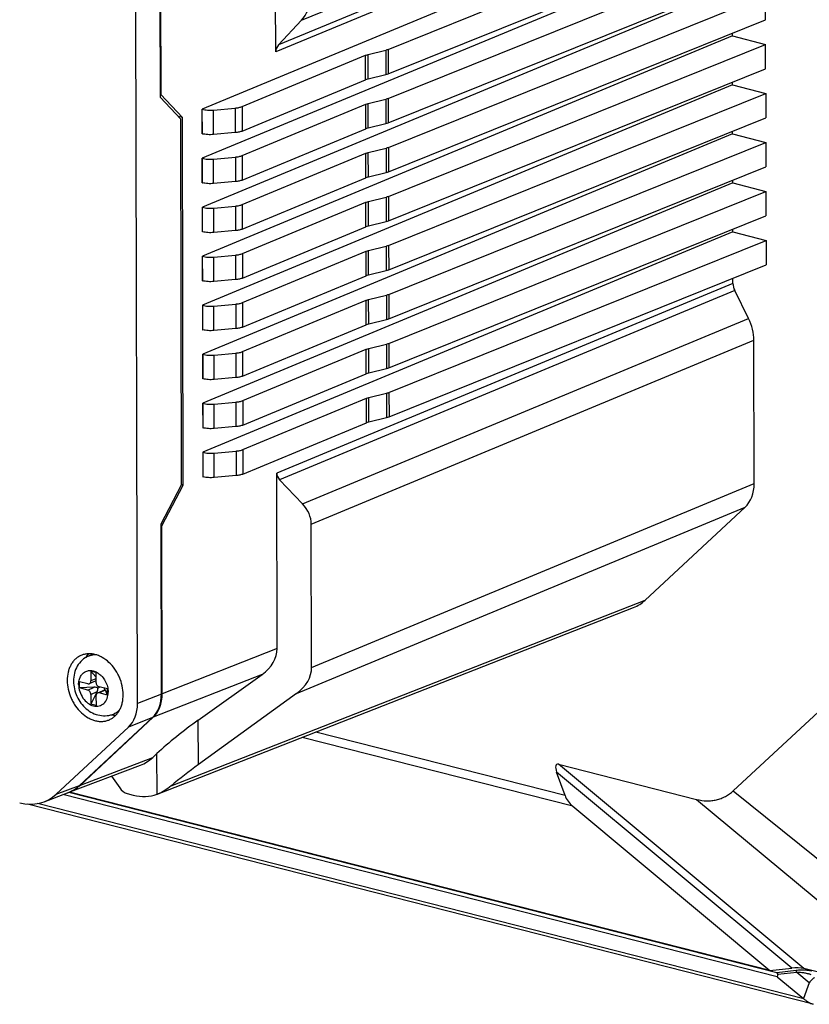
# Model space of a CAD drawing. Header units: millimetres. Extents: x 37 to 570, y 22 to 398.
# Tile 47 of 52: x 476 to 537, y 237 to 313. Entities that reach past the tile are written whole.
import ezdxf

# ---------------------------------------------------------------- set-up
doc = ezdxf.new("R2010")
doc.units = ezdxf.units.MM
doc.header["$LTSCALE"] = 32.67
doc.layers.add('00_COMPONENTS', color=7, linetype='CONTINUOUS')

msp = doc.modelspace()

# ---------------------------------------------------------------- linework, layer by layer
at = {"layer": '00_COMPONENTS', "color": 4}
for p, q in [((498.071, 312.487), (532.328, 326.732)), ((531.142, 324.638), (496.096, 310.066)), ((531.275, 325.126), (496.317, 310.59)), ((504.553, 310.194), (504.558, 308.311)), ((504.733, 310.25), (504.738, 308.368)), ((503.003, 307.916), (502.999, 309.798)), ((503.193, 307.977), (503.189, 309.859)), ((504.562, 306.429), (504.566, 304.547)), ((504.742, 306.486), (504.746, 304.604)), ((490.461, 303.761), (490.457, 305.643)), ((492.987, 305.738), (492.991, 303.856)), ((493.509, 305.852), (493.514, 303.97)), ((503.012, 304.151), (503.008, 306.033)), ((503.202, 304.212), (503.198, 306.094)), ((491.318, 303.705), (491.314, 305.587)), ((504.571, 302.664), (504.575, 300.782)), ((504.751, 302.721), (504.755, 300.839)), ((490.47, 299.996), (490.465, 301.879)), ((491.327, 299.94), (491.323, 301.822)), ((492.996, 301.973), (493, 300.091)), ((493.518, 302.088), (493.522, 300.205)), ((503.021, 300.386), (503.016, 302.269)), ((503.211, 300.447), (503.206, 302.33)), ((504.579, 298.9), (504.584, 297.018)), ((504.759, 298.957), (504.764, 297.074)), ((490.478, 296.232), (490.474, 298.114)), ((491.336, 296.175), (491.332, 298.058)), ((493.004, 298.209), (493.009, 296.326)), ((493.527, 298.323), (493.531, 296.441)), ((503.029, 296.622), (503.025, 298.504)), ((503.219, 296.683), (503.215, 298.565)), ((504.588, 295.135), (504.592, 293.253)), ((504.768, 295.192), (504.773, 293.31)), ((490.487, 292.467), (490.483, 294.349)), ((491.345, 292.411), (491.34, 294.293)), ((493.013, 294.444), (493.018, 292.562)), ((493.535, 294.558), (493.54, 292.676)), ((503.038, 292.857), (503.034, 294.74)), ((503.228, 292.918), (503.224, 294.8)), ((531.217, 292.268), (496.171, 277.695)), ((531.352, 291.712), (496.394, 277.176)), ((504.597, 291.371), (504.601, 289.488)), ((504.777, 291.427), (504.781, 289.545)), ((490.496, 288.702), (490.491, 290.585)), ((491.353, 288.646), (491.349, 290.529)), ((493.022, 290.679), (493.026, 288.797)), ((493.544, 290.794), (493.549, 288.911)), ((503.047, 289.093), (503.042, 290.975)), ((503.237, 289.153), (503.232, 291.036)), ((498.157, 275.322), (532.414, 289.567)), ((498.827, 273.765), (532.818, 287.899)), ((504.605, 287.606), (504.61, 285.724)), ((504.786, 287.663), (504.79, 285.78)), ((490.505, 284.938), (490.5, 286.82)), ((491.362, 284.882), (491.358, 286.764)), ((493.031, 286.915), (493.035, 285.032)), ((493.553, 287.029), (493.557, 285.147)), ((503.055, 285.328), (503.051, 287.21)), ((503.246, 285.389), (503.241, 287.271)), ((504.614, 283.841), (504.618, 281.959)), ((504.794, 283.898), (504.799, 282.016)), ((490.513, 281.173), (490.509, 283.056)), ((491.371, 281.117), (491.366, 282.999)), ((493.039, 283.15), (493.044, 281.268)), ((493.562, 283.264), (493.566, 281.382)), ((503.064, 281.563), (503.06, 283.446)), ((503.254, 281.624), (503.25, 283.507)), ((490.522, 277.409), (490.518, 279.291)), ((491.379, 277.352), (491.375, 279.235)), ((493.048, 279.386), (493.052, 277.503)), ((493.57, 279.5), (493.575, 277.618)), ((498.853, 262.771), (532.844, 276.887)), ((497.694, 260.761), (532.149, 275.07)), ((488.057, 253.661), (524.483, 267.941)), ((496.202, 264.224), (487.381, 260.749)), ((482.29, 261.901), (481.893, 261.723)), ((495.045, 262.224), (486.687, 258.932)), ((481.656, 261.031), (482.14, 261.247)), ((483.015, 261.024), (482.531, 260.808)), ((481.895, 260.688), (482.379, 260.904)), ((487.318, 260.724), (485.482, 260.001)), ((486.624, 258.907), (484.788, 258.184)), ((490.156, 255.3), (490.148, 258.718)), ((518.915, 252.096), (498.133, 257.394)), ((518.317, 252.926), (499.18, 257.804)), ((481.093, 253.73), (486.646, 255.84)), ((486.982, 253.024), (486.975, 256.146)), ((536.648, 239.633), (517.814, 255.33)), ((535.728, 239.672), (517.675, 254.718)), ((479.242, 253.026), (481.031, 253.706)), ((531.239, 253.285), (551.039, 237.345)), ((536.67, 237.298), (477.805, 252.305)), ((528.428, 252.624), (547.262, 236.928)), ((537.08, 238.546), (536.128, 239.339)), ((537.08, 238.546), (536.633, 237.329))]:
    msp.add_line(p, q, dxfattribs=at)
at = {"layer": '00_COMPONENTS', "color": 7}
for p, q in [((496.096, 310.066), (496.066, 323.202)), ((531.147, 322.57), (490.446, 305.646)), ((504.733, 310.25), (533.696, 321.92)), ((504.738, 308.368), (533.7, 320.038)), ((531.156, 318.806), (490.454, 301.881)), ((504.742, 306.486), (533.704, 318.156)), ((504.746, 304.604), (533.709, 316.274)), ((487.193, 315.015), (487.212, 306.579)), ((487.256, 315.073), (487.275, 306.777)), ((531.164, 315.041), (490.463, 298.117)), ((504.751, 302.721), (533.713, 314.391)), ((533.718, 312.509), (533.713, 314.391)), ((485.482, 260.001), (485.359, 313.323)), ((496.317, 310.59), (498.071, 312.487)), ((504.755, 300.839), (533.718, 312.509)), ((531.173, 311.276), (490.472, 294.352)), ((531.173, 311.276), (531.173, 311.483)), ((531.173, 311.276), (533.722, 310.627)), ((503.189, 309.859), (504.553, 310.194)), ((504.759, 298.957), (533.722, 310.627)), ((533.726, 308.744), (533.722, 310.627)), ((493.509, 305.852), (502.999, 309.798)), ((504.764, 297.074), (533.726, 308.744)), ((493.514, 303.97), (503.003, 307.916)), ((503.193, 307.977), (504.558, 308.311)), ((531.182, 307.512), (490.48, 290.588)), ((531.182, 307.512), (531.181, 307.719)), ((531.182, 307.512), (533.731, 306.862)), ((487.275, 306.777), (487.212, 306.793)), ((488.8, 304.884), (487.212, 306.579)), ((488.926, 305.014), (487.275, 306.777)), ((503.198, 306.094), (504.562, 306.429)), ((504.768, 295.192), (533.731, 306.862)), ((533.731, 306.862), (533.735, 304.98)), ((490.446, 305.646), (490.457, 305.643)), ((490.45, 303.764), (490.446, 305.646)), ((491.314, 305.587), (492.987, 305.738)), ((493.518, 302.088), (503.008, 306.033)), ((488.926, 305.014), (488.6, 305.098)), ((488.865, 276.805), (488.8, 304.884)), ((488.992, 276.78), (488.926, 305.014)), ((504.773, 293.31), (533.735, 304.98)), ((493.522, 300.205), (503.012, 304.151)), ((503.202, 304.212), (504.566, 304.547)), ((490.45, 303.764), (490.461, 303.761)), ((531.191, 303.747), (490.489, 286.823)), ((492.991, 303.856), (491.318, 303.705)), ((531.191, 303.747), (531.19, 303.954)), ((531.191, 303.747), (533.739, 303.097)), ((503.206, 302.33), (504.571, 302.664)), ((504.777, 291.427), (533.739, 303.097)), ((533.739, 303.097), (533.744, 301.215)), ((490.454, 301.881), (490.465, 301.879)), ((490.459, 299.999), (490.454, 301.881)), ((491.323, 301.822), (492.996, 301.973)), ((493.527, 298.323), (503.016, 302.269)), ((504.781, 289.545), (533.744, 301.215)), ((493.531, 296.441), (503.021, 300.386)), ((503.211, 300.447), (504.575, 300.782)), ((490.459, 299.999), (490.47, 299.996)), ((531.199, 299.983), (490.498, 283.058)), ((493, 300.091), (491.327, 299.94)), ((531.199, 299.983), (531.199, 300.19)), ((531.199, 299.983), (533.748, 299.333)), ((503.215, 298.565), (504.579, 298.9)), ((504.786, 287.663), (533.748, 299.333)), ((533.748, 299.333), (533.752, 297.45)), ((490.463, 298.117), (490.474, 298.114)), ((490.467, 296.235), (490.463, 298.117)), ((491.332, 298.058), (493.004, 298.209)), ((493.535, 294.558), (503.025, 298.504)), ((504.79, 285.78), (533.752, 297.45)), ((493.54, 292.676), (503.029, 296.622)), ((503.219, 296.683), (504.584, 297.018)), ((490.467, 296.235), (490.478, 296.232)), ((531.208, 296.218), (490.507, 279.294)), ((493.009, 296.326), (491.336, 296.175)), ((531.208, 296.218), (531.207, 296.425)), ((531.208, 296.218), (533.757, 295.568)), ((503.224, 294.8), (504.588, 295.135)), ((504.794, 283.898), (533.757, 295.568)), ((533.757, 295.568), (533.761, 293.686)), ((490.472, 294.352), (490.483, 294.349)), ((490.476, 292.47), (490.472, 294.352)), ((491.34, 294.293), (493.013, 294.444)), ((493.544, 290.794), (503.034, 294.74)), ((504.799, 282.016), (533.761, 293.686)), ((493.549, 288.911), (503.038, 292.857)), ((503.228, 292.918), (504.592, 293.253)), ((490.476, 292.47), (490.487, 292.467)), ((493.018, 292.562), (491.345, 292.411)), ((531.217, 292.268), (531.216, 292.66)), ((503.232, 291.036), (504.597, 291.371)), ((532.414, 289.567), (531.352, 291.712)), ((490.48, 290.588), (490.491, 290.585)), ((490.48, 290.588), (490.485, 288.705)), ((491.349, 290.529), (493.022, 290.679)), ((493.553, 287.029), (503.042, 290.975)), ((493.557, 285.147), (503.047, 289.093)), ((503.237, 289.153), (504.601, 289.488)), ((490.485, 288.705), (490.496, 288.702)), ((493.026, 288.797), (491.353, 288.646)), ((503.241, 287.271), (504.605, 287.606)), ((532.844, 276.887), (532.818, 287.899)), ((490.489, 286.823), (490.5, 286.82)), ((490.489, 286.823), (490.494, 284.941)), ((491.358, 286.764), (493.031, 286.915)), ((493.562, 283.264), (503.051, 287.21)), ((493.566, 281.382), (503.055, 285.328)), ((503.246, 285.389), (504.61, 285.724)), ((490.494, 284.941), (490.505, 284.938)), ((493.035, 285.032), (491.362, 284.882)), ((503.25, 283.507), (504.614, 283.841)), ((490.498, 283.058), (490.509, 283.056)), ((490.498, 283.058), (490.502, 281.176)), ((491.366, 282.999), (493.039, 283.15)), ((493.57, 279.5), (503.06, 283.446)), ((493.575, 277.618), (503.064, 281.563)), ((503.254, 281.624), (504.618, 281.959)), ((490.502, 281.176), (490.513, 281.173)), ((493.044, 281.268), (491.371, 281.117)), ((490.507, 279.294), (490.518, 279.291)), ((490.507, 279.294), (490.511, 277.411)), ((491.375, 279.235), (493.048, 279.386)), ((496.202, 264.224), (496.171, 277.695)), ((490.511, 277.411), (490.522, 277.409)), ((493.052, 277.503), (491.379, 277.352)), ((496.394, 277.176), (498.157, 275.322)), ((487.288, 273.794), (488.865, 276.805)), ((487.352, 273.648), (488.992, 276.78)), ((488.992, 276.78), (488.865, 276.812)), ((524.483, 267.941), (532.149, 275.07)), ((487.318, 260.724), (487.288, 273.794)), ((487.352, 273.648), (487.288, 273.665)), ((487.381, 260.749), (487.352, 273.648)), ((498.853, 262.771), (498.827, 273.765)), ((487.061, 253.053), (523.579, 267.37)), ((481.634, 263.711), (481.627, 263.703)), ((482.055, 263.794), (481.709, 263.639)), ((482.29, 261.74), (481.776, 261.51)), ((482.289, 262.375), (481.891, 262.476)), ((481.891, 262.476), (482.29, 262.036)), ((481.891, 262.476), (481.893, 261.723)), ((482.289, 262.375), (482.291, 261.622)), ((490.148, 258.718), (495.045, 262.224)), ((481.655, 261.502), (481.018, 261.664)), ((481.019, 261.193), (481.018, 261.664)), ((482.14, 261.247), (481.019, 261.193)), ((481.656, 261.031), (481.019, 261.193)), ((482.986, 261.057), (482.41, 260.799)), ((482.437, 261.179), (482.56, 261.267)), ((483.167, 261.116), (482.53, 261.278)), ((482.973, 261.055), (482.958, 261.166)), ((483.168, 260.646), (483.015, 261.024)), ((483.168, 260.646), (483.167, 261.116)), ((481.895, 260.688), (481.897, 259.935)), ((482.379, 260.904), (481.897, 259.935)), ((482.293, 260.586), (482.295, 259.833)), ((483.168, 260.646), (482.531, 260.808)), ((497.694, 260.761), (490.156, 255.3)), ((531.239, 253.285), (539.393, 260.868)), ((482.295, 259.833), (481.897, 259.935)), ((481.031, 253.706), (486.624, 258.907)), ((481.093, 253.73), (486.687, 258.932)), ((484.032, 259.365), (483.687, 259.211)), ((479.242, 253.026), (484.788, 258.184)), ((486.646, 255.84), (486.975, 256.146)), ((480.163, 253.149), (485.716, 255.259)), ((517.814, 255.33), (528.428, 252.624)), ((483.483, 254.411), (484.117, 253.503)), ((518.317, 252.926), (517.675, 254.718)), ((478.312, 252.445), (480.101, 253.125)), ((534.623, 239.004), (479.753, 252.993)), ((534.577, 239.307), (480.211, 253.167)), ((534.057, 239.477), (480.269, 253.189)), ((484.68, 253.084), (485.153, 252.963)), ((537.375, 236.884), (477.039, 252.266)), ((518.915, 252.096), (534.057, 239.477)), ((534.057, 239.477), (535.728, 239.672)), ((536.08, 239.483), (534.577, 239.307)), ((534.577, 239.307), (534.658, 239.167)), ((534.658, 239.167), (534.623, 239.004)), ((536.128, 239.339), (534.658, 239.167)), ((536.128, 239.339), (536.08, 239.483)), ((547.262, 236.928), (536.648, 239.633)), ((534.623, 239.004), (536.633, 237.329))]:
    msp.add_line(p, q, dxfattribs=at)
for centre, radius, start, end in [((483.069, 262.559), 1.841, 142.84361, 148.08956), ((482.999, 262.611), 1.753, 139.71935, 142.80788), ((482.958, 262.645), 1.7, 136.49554, 139.7112), ((483.793, 260.96), 1.856, 259.91721, 263.73718), ((483.782, 260.863), 1.759, 263.74208, 269.9013), ((483.78, 260.788), 1.684, 269.94802, 271.63916), ((486.024, 255.698), 2.841, 289.72313, 291.40983)]:
    msp.add_arc(centre, radius, start, end, dxfattribs=at)
at = {"layer": '00_COMPONENTS', "color": 4}
msp.add_arc((481.545, 260.984), 1.627, 46.09402, 47.13802, dxfattribs=at)
at = {"layer": '00_COMPONENTS', "color": 7}
for centre, major_axis, ratio, start_param, end_param in [((494.761, 314.012), (3.972, 0.09), 0.710528, -0.602177, -0.014454), ((497.42, 310.082), (1.324, 0.03), 0.710528, 2.539416, 3.127139), ((532.014, 292.065), (-0.409, 0.913), 0.74895, 1.034827, 1.62255), ((530.429, 288.508), (-1.226, 2.739), 0.74895, -2.106766, -1.519043), ((497.495, 277.711), (1.324, 0.03), 0.710528, 3.127139, 3.714861), ((530.454, 277.497), (-1.226, 2.739), 0.748942, -2.891871, -2.106782), ((494.854, 273.716), (3.972, 0.09), 0.710528, -0.014454, 0.573269), ((521.662, 271.989), (-2.035, 4.569), 0.748507, -3.175626, -2.890589), ((492.229, 264.211), (3.973, 0.017), 0.710748, -0.786351, -0.001458), ((494.88, 262.723), (3.972, 0.088), 0.710534, -0.79923, -0.014141), ((482.14, 260.965), (0.42, 0.036), 0.669022, 0.729892, 1.51529), ((482.14, 260.965), (0.223, 0.345), 0.578984, -1.378354, -0.592956), ((483.016, 260.742), (-0.027, 0.316), 0.159714, -0.479518, 0.055506), ((484.929, 261.335), (-1.227, 2.739), 0.748576, -2.89218, -2.107287), ((484.992, 261.36), (-1.227, 2.739), 0.748576, -2.89218, -2.107287), ((483.093, 260.611), (-1.227, 2.739), 0.748576, -2.89218, -2.107287), ((490.002, 257.265), (4.948, 3.759), 0.174354, 1.409948, 2.090626), ((483.824, 259.889), (-2.039, 4.569), 0.748218, -3.183829, -2.891127), ((490.01, 253.898), (4.952, 3.788), 0.166325, 1.415033, 1.846147), ((518.267, 254.37), (-0.594, 0.948), 0.337334, -0.340003, 0.994661), ((478.209, 257.755), (-2.039, 4.569), 0.748218, -3.183829, -2.891127), ((478.271, 257.778), (-2.039, 4.569), 0.748218, 3.090761, 3.392058), ((484.678, 254.026), (-0.407, 0.914), 0.748515, -4.460769, -3.675674), ((476.42, 257.075), (-2.039, 4.569), 0.748218, 2.607164, 3.392058), ((485.142, 257.672), (-2.035, 4.569), 0.748507, -3.675678, -3.197778), ((520.029, 253.126), (1.675, -0.832), 0.791764, -2.453091, -1.863149), ((536.081, 239.522), (0.755, -0.001), 0.223733, 0.723164, 2.057828), ((535.765, 236.715), (1.876, -1.368), 0.438845, 1.402751, 1.423956)]:
    msp.add_ellipse(centre, major_axis=major_axis, ratio=ratio, start_param=start_param, end_param=end_param, dxfattribs=at)
for points, knots in [([(504.553, 310.194), (504.57, 310.198), (504.63, 310.214), (504.691, 310.233), (504.733, 310.25)], [0, 0, 0, 0, 0.266973, 1, 1, 1, 1]), ([(502.999, 309.798), (503.013, 309.804), (503.075, 309.828), (503.139, 309.847), (503.189, 309.859)], [0, 0, 0, 0, 0.231195, 1, 1, 1, 1]), ([(503.193, 307.977), (503.176, 307.972), (503.112, 307.955), (503.048, 307.934), (503.003, 307.916)], [0, 0, 0, 0, 0.268275, 1, 1, 1, 1]), ([(504.738, 308.368), (504.724, 308.363), (504.665, 308.34), (504.604, 308.323), (504.558, 308.311)], [0, 0, 0, 0, 0.232533, 1, 1, 1, 1]), ([(504.562, 306.429), (504.578, 306.433), (504.639, 306.449), (504.699, 306.469), (504.742, 306.486)], [0, 0, 0, 0, 0.266973, 1, 1, 1, 1]), ([(490.457, 305.643), (490.52, 305.627), (490.656, 305.601), (490.868, 305.579), (491.09, 305.573), (491.24, 305.58), (491.314, 305.587)], [0, 0, 0, 0, 0.229257, 0.479805, 0.740633, 1, 1, 1, 1]), ([(492.987, 305.738), (493.084, 305.747), (493.223, 305.766), (493.396, 305.81), (493.474, 305.837), (493.509, 305.852)], [0, 0, 0, 0, 0.542629, 0.784356, 1, 1, 1, 1]), ([(503.008, 306.033), (503.022, 306.039), (503.084, 306.063), (503.148, 306.082), (503.198, 306.094)], [0, 0, 0, 0, 0.231195, 1, 1, 1, 1]), ([(503.202, 304.212), (503.185, 304.208), (503.12, 304.191), (503.057, 304.17), (503.012, 304.151)], [0, 0, 0, 0, 0.268275, 1, 1, 1, 1]), ([(504.746, 304.604), (504.733, 304.598), (504.674, 304.576), (504.613, 304.558), (504.566, 304.547)], [0, 0, 0, 0, 0.232533, 1, 1, 1, 1]), ([(491.318, 303.705), (491.244, 303.698), (491.095, 303.691), (490.873, 303.696), (490.661, 303.718), (490.525, 303.745), (490.461, 303.761)], [0, 0, 0, 0, 0.259367, 0.520195, 0.770743, 1, 1, 1, 1]), ([(493.514, 303.97), (493.478, 303.955), (493.401, 303.928), (493.227, 303.884), (493.088, 303.864), (492.991, 303.856)], [0, 0, 0, 0, 0.215644, 0.457371, 1, 1, 1, 1]), ([(504.571, 302.664), (504.587, 302.668), (504.648, 302.684), (504.708, 302.704), (504.751, 302.721)], [0, 0, 0, 0, 0.266973, 1, 1, 1, 1]), ([(490.465, 301.879), (490.529, 301.862), (490.665, 301.836), (490.877, 301.814), (491.099, 301.808), (491.249, 301.816), (491.323, 301.822)], [0, 0, 0, 0, 0.229257, 0.479805, 0.740633, 1, 1, 1, 1]), ([(492.996, 301.973), (493.092, 301.982), (493.232, 302.002), (493.405, 302.046), (493.482, 302.073), (493.518, 302.088)], [0, 0, 0, 0, 0.542629, 0.784356, 1, 1, 1, 1]), ([(503.016, 302.269), (503.03, 302.275), (503.093, 302.299), (503.157, 302.317), (503.206, 302.33)], [0, 0, 0, 0, 0.231195, 1, 1, 1, 1]), ([(503.211, 300.447), (503.193, 300.443), (503.129, 300.426), (503.066, 300.405), (503.021, 300.386)], [0, 0, 0, 0, 0.268275, 1, 1, 1, 1]), ([(504.755, 300.839), (504.742, 300.833), (504.683, 300.811), (504.622, 300.794), (504.575, 300.782)], [0, 0, 0, 0, 0.232533, 1, 1, 1, 1]), ([(491.327, 299.94), (491.253, 299.933), (491.103, 299.926), (490.881, 299.932), (490.669, 299.954), (490.534, 299.98), (490.47, 299.996)], [0, 0, 0, 0, 0.259367, 0.520195, 0.770743, 1, 1, 1, 1]), ([(493.522, 300.205), (493.487, 300.19), (493.409, 300.163), (493.236, 300.119), (493.097, 300.1), (493, 300.091)], [0, 0, 0, 0, 0.215644, 0.457371, 1, 1, 1, 1]), ([(504.579, 298.9), (504.596, 298.904), (504.657, 298.92), (504.717, 298.939), (504.759, 298.957)], [0, 0, 0, 0, 0.266973, 1, 1, 1, 1]), ([(490.474, 298.114), (490.538, 298.098), (490.674, 298.071), (490.886, 298.049), (491.108, 298.044), (491.257, 298.051), (491.332, 298.058)], [0, 0, 0, 0, 0.229257, 0.479805, 0.740633, 1, 1, 1, 1]), ([(493.004, 298.209), (493.101, 298.217), (493.24, 298.237), (493.414, 298.281), (493.491, 298.308), (493.527, 298.323)], [0, 0, 0, 0, 0.542629, 0.784356, 1, 1, 1, 1]), ([(503.025, 298.504), (503.039, 298.51), (503.101, 298.534), (503.165, 298.553), (503.215, 298.565)], [0, 0, 0, 0, 0.231195, 1, 1, 1, 1]), ([(503.219, 296.683), (503.202, 296.678), (503.138, 296.662), (503.074, 296.641), (503.029, 296.622)], [0, 0, 0, 0, 0.268275, 1, 1, 1, 1]), ([(504.764, 297.074), (504.75, 297.069), (504.691, 297.047), (504.631, 297.029), (504.584, 297.018)], [0, 0, 0, 0, 0.232533, 1, 1, 1, 1]), ([(491.336, 296.175), (491.262, 296.169), (491.112, 296.161), (490.89, 296.167), (490.678, 296.189), (490.542, 296.215), (490.478, 296.232)], [0, 0, 0, 0, 0.259367, 0.520195, 0.770743, 1, 1, 1, 1]), ([(493.531, 296.441), (493.495, 296.426), (493.418, 296.399), (493.245, 296.355), (493.105, 296.335), (493.009, 296.326)], [0, 0, 0, 0, 0.215644, 0.457371, 1, 1, 1, 1]), ([(504.588, 295.135), (504.604, 295.139), (504.665, 295.155), (504.725, 295.175), (504.768, 295.192)], [0, 0, 0, 0, 0.266973, 1, 1, 1, 1]), ([(490.483, 294.349), (490.547, 294.333), (490.682, 294.307), (490.894, 294.285), (491.116, 294.279), (491.266, 294.286), (491.34, 294.293)], [0, 0, 0, 0, 0.229257, 0.479805, 0.740633, 1, 1, 1, 1]), ([(493.013, 294.444), (493.11, 294.453), (493.249, 294.472), (493.422, 294.517), (493.5, 294.543), (493.535, 294.558)], [0, 0, 0, 0, 0.542629, 0.784356, 1, 1, 1, 1]), ([(503.034, 294.74), (503.048, 294.745), (503.11, 294.77), (503.174, 294.788), (503.224, 294.8)], [0, 0, 0, 0, 0.231195, 1, 1, 1, 1]), ([(503.228, 292.918), (503.211, 292.914), (503.146, 292.897), (503.083, 292.876), (503.038, 292.857)], [0, 0, 0, 0, 0.268275, 1, 1, 1, 1]), ([(504.773, 293.31), (504.759, 293.304), (504.7, 293.282), (504.639, 293.264), (504.592, 293.253)], [0, 0, 0, 0, 0.232533, 1, 1, 1, 1]), ([(491.345, 292.411), (491.27, 292.404), (491.121, 292.397), (490.899, 292.403), (490.687, 292.425), (490.551, 292.451), (490.487, 292.467)], [0, 0, 0, 0, 0.259367, 0.520195, 0.770743, 1, 1, 1, 1]), ([(493.54, 292.676), (493.504, 292.661), (493.427, 292.634), (493.253, 292.59), (493.114, 292.57), (493.018, 292.562)], [0, 0, 0, 0, 0.215644, 0.457371, 1, 1, 1, 1]), ([(504.597, 291.371), (504.613, 291.375), (504.674, 291.391), (504.734, 291.41), (504.777, 291.427)], [0, 0, 0, 0, 0.266973, 1, 1, 1, 1]), ([(490.491, 290.585), (490.555, 290.569), (490.691, 290.542), (490.903, 290.52), (491.125, 290.514), (491.275, 290.522), (491.349, 290.529)], [0, 0, 0, 0, 0.229257, 0.479805, 0.740633, 1, 1, 1, 1]), ([(493.022, 290.679), (493.119, 290.688), (493.258, 290.708), (493.431, 290.752), (493.509, 290.779), (493.544, 290.794)], [0, 0, 0, 0, 0.542629, 0.784356, 1, 1, 1, 1]), ([(503.042, 290.975), (503.057, 290.981), (503.119, 291.005), (503.183, 291.024), (503.232, 291.036)], [0, 0, 0, 0, 0.231195, 1, 1, 1, 1]), ([(503.237, 289.153), (503.219, 289.149), (503.155, 289.132), (503.092, 289.111), (503.047, 289.093)], [0, 0, 0, 0, 0.268275, 1, 1, 1, 1]), ([(504.781, 289.545), (504.768, 289.54), (504.709, 289.517), (504.648, 289.5), (504.601, 289.488)], [0, 0, 0, 0, 0.232533, 1, 1, 1, 1]), ([(491.353, 288.646), (491.279, 288.64), (491.129, 288.632), (490.908, 288.638), (490.695, 288.66), (490.56, 288.686), (490.496, 288.702)], [0, 0, 0, 0, 0.259367, 0.520195, 0.770743, 1, 1, 1, 1]), ([(493.549, 288.911), (493.513, 288.897), (493.436, 288.87), (493.262, 288.826), (493.123, 288.806), (493.026, 288.797)], [0, 0, 0, 0, 0.215644, 0.457371, 1, 1, 1, 1]), ([(504.605, 287.606), (504.622, 287.61), (504.683, 287.626), (504.743, 287.646), (504.786, 287.663)], [0, 0, 0, 0, 0.266973, 1, 1, 1, 1]), ([(490.5, 286.82), (490.564, 286.804), (490.7, 286.778), (490.912, 286.756), (491.134, 286.75), (491.283, 286.757), (491.358, 286.764)], [0, 0, 0, 0, 0.229257, 0.479805, 0.740633, 1, 1, 1, 1]), ([(493.031, 286.915), (493.127, 286.923), (493.267, 286.943), (493.44, 286.987), (493.517, 287.014), (493.553, 287.029)], [0, 0, 0, 0, 0.542629, 0.784356, 1, 1, 1, 1]), ([(503.051, 287.21), (503.065, 287.216), (503.127, 287.24), (503.191, 287.259), (503.241, 287.271)], [0, 0, 0, 0, 0.231195, 1, 1, 1, 1]), ([(503.246, 285.389), (503.228, 285.385), (503.164, 285.368), (503.1, 285.347), (503.055, 285.328)], [0, 0, 0, 0, 0.268275, 1, 1, 1, 1]), ([(504.79, 285.78), (504.776, 285.775), (504.717, 285.753), (504.657, 285.735), (504.61, 285.724)], [0, 0, 0, 0, 0.232533, 1, 1, 1, 1]), ([(491.362, 284.882), (491.288, 284.875), (491.138, 284.868), (490.916, 284.873), (490.704, 284.895), (490.568, 284.922), (490.505, 284.938)], [0, 0, 0, 0, 0.259367, 0.520195, 0.770743, 1, 1, 1, 1]), ([(493.557, 285.147), (493.522, 285.132), (493.444, 285.105), (493.271, 285.061), (493.132, 285.041), (493.035, 285.032)], [0, 0, 0, 0, 0.215644, 0.457371, 1, 1, 1, 1]), ([(504.614, 283.841), (504.63, 283.845), (504.691, 283.861), (504.751, 283.881), (504.794, 283.898)], [0, 0, 0, 0, 0.266973, 1, 1, 1, 1]), ([(490.509, 283.056), (490.573, 283.039), (490.709, 283.013), (490.921, 282.991), (491.142, 282.985), (491.292, 282.993), (491.366, 282.999)], [0, 0, 0, 0, 0.229257, 0.479805, 0.740633, 1, 1, 1, 1]), ([(493.039, 283.15), (493.136, 283.159), (493.275, 283.179), (493.449, 283.223), (493.526, 283.25), (493.562, 283.264)], [0, 0, 0, 0, 0.542629, 0.784356, 1, 1, 1, 1]), ([(503.06, 283.446), (503.074, 283.452), (503.136, 283.476), (503.2, 283.494), (503.25, 283.507)], [0, 0, 0, 0, 0.231195, 1, 1, 1, 1]), ([(503.254, 281.624), (503.237, 281.62), (503.173, 281.603), (503.109, 281.582), (503.064, 281.563)], [0, 0, 0, 0, 0.268275, 1, 1, 1, 1]), ([(504.799, 282.016), (504.785, 282.01), (504.726, 281.988), (504.665, 281.971), (504.618, 281.959)], [0, 0, 0, 0, 0.232533, 1, 1, 1, 1]), ([(491.371, 281.117), (491.296, 281.11), (491.147, 281.103), (490.925, 281.109), (490.713, 281.131), (490.577, 281.157), (490.513, 281.173)], [0, 0, 0, 0, 0.259367, 0.520195, 0.770743, 1, 1, 1, 1]), ([(493.566, 281.382), (493.53, 281.367), (493.453, 281.34), (493.28, 281.296), (493.14, 281.277), (493.044, 281.268)], [0, 0, 0, 0, 0.215644, 0.457371, 1, 1, 1, 1]), ([(490.518, 279.291), (490.581, 279.275), (490.717, 279.248), (490.929, 279.226), (491.151, 279.221), (491.301, 279.228), (491.375, 279.235)], [0, 0, 0, 0, 0.229257, 0.479805, 0.740633, 1, 1, 1, 1]), ([(493.048, 279.386), (493.145, 279.394), (493.284, 279.414), (493.457, 279.458), (493.535, 279.485), (493.57, 279.5)], [0, 0, 0, 0, 0.542629, 0.784356, 1, 1, 1, 1]), ([(493.575, 277.618), (493.539, 277.603), (493.462, 277.576), (493.288, 277.532), (493.149, 277.512), (493.052, 277.503)], [0, 0, 0, 0, 0.215644, 0.457371, 1, 1, 1, 1]), ([(491.379, 277.352), (491.305, 277.346), (491.156, 277.338), (490.934, 277.344), (490.722, 277.366), (490.586, 277.392), (490.522, 277.409)], [0, 0, 0, 0, 0.259367, 0.520195, 0.770743, 1, 1, 1, 1]), ([(481.131, 263.682), (481.051, 263.647), (480.897, 263.561), (480.689, 263.393), (480.507, 263.188), (480.354, 262.951), (480.233, 262.685), (480.115, 262.292), (480.082, 261.977), (480.083, 261.765)], [0, 0, 0, 0, 0.113464, 0.228384, 0.346067, 0.467556, 0.59356, 0.724426, 1, 1, 1, 1]), ([(481.709, 263.639), (481.532, 263.56), (481.201, 263.341), (480.831, 262.874), (480.609, 262.315), (480.563, 261.913), (480.564, 261.712)], [0, 0, 0, 0, 0.246293, 0.49349, 0.744421, 1, 1, 1, 1]), ([(484.381, 260.669), (484.381, 260.897), (484.327, 261.361), (484.145, 261.918), (483.934, 262.34), (483.687, 262.733), (483.317, 263.163), (482.874, 263.494), (482.496, 263.676), (482.213, 263.769), (481.93, 263.817), (481.651, 263.82), (481.382, 263.777), (481.212, 263.718), (481.131, 263.682)], [0, 0, 0, 0, 0.133234, 0.270628, 0.339722, 0.408327, 0.541943, 0.668356, 0.728369, 0.786116, 0.841751, 0.895598, 0.948142, 1, 1, 1, 1]), ([(481.627, 263.703), (481.624, 263.7), (481.62, 263.694), (481.615, 263.687), (481.611, 263.683), (481.61, 263.681), (481.609, 263.68), (481.607, 263.678), (481.605, 263.675), (481.601, 263.67), (481.597, 263.664), (481.593, 263.659), (481.59, 263.654), (481.587, 263.651), (481.586, 263.649), (481.585, 263.648), (481.583, 263.646), (481.581, 263.643), (481.578, 263.639), (481.575, 263.634), (481.572, 263.63), (481.57, 263.628), (481.569, 263.626), (481.569, 263.625), (481.567, 263.624), (481.566, 263.622), (481.564, 263.618), (481.56, 263.614), (481.556, 263.608), (481.551, 263.6), (481.544, 263.59), (481.537, 263.579), (481.53, 263.569), (481.525, 263.561), (481.52, 263.554), (481.514, 263.544), (481.509, 263.537), (481.507, 263.533)], [0, 0, 0, 0, 0.0625, 0.125, 0.140625, 0.15625, 0.164062, 0.171875, 0.1875, 0.21875, 0.25, 0.28125, 0.3125, 0.328125, 0.335938, 0.34375, 0.359375, 0.375, 0.40625, 0.4375, 0.46875, 0.484375, 0.492188, 0.5, 0.507812, 0.515625, 0.53125, 0.5625, 0.59375, 0.625, 0.6875, 0.75, 0.8125, 0.84375, 0.875, 0.9375, 1, 1, 1, 1]), ([(481.725, 263.816), (481.718, 263.808), (481.703, 263.792), (481.684, 263.772), (481.672, 263.757), (481.665, 263.749), (481.66, 263.743), (481.657, 263.739), (481.654, 263.737), (481.653, 263.735), (481.652, 263.734), (481.651, 263.732), (481.649, 263.73), (481.646, 263.726), (481.641, 263.72), (481.636, 263.714), (481.634, 263.711)], [0, 0, 0, 0, 0.25, 0.5, 0.625, 0.6875, 0.75, 0.78125, 0.8125, 0.828125, 0.835938, 0.84375, 0.859375, 0.875, 0.9375, 1, 1, 1, 1]), ([(480.083, 261.765), (480.083, 261.537), (480.137, 261.073), (480.319, 260.516), (480.53, 260.094), (480.777, 259.7), (481.147, 259.271), (481.591, 258.94), (481.968, 258.757), (482.251, 258.665), (482.534, 258.617), (482.813, 258.614), (483.082, 258.657), (483.252, 258.715), (483.333, 258.752)], [0, 0, 0, 0, 0.133234, 0.270628, 0.339722, 0.408327, 0.541943, 0.668356, 0.728369, 0.786116, 0.841751, 0.895598, 0.948142, 1, 1, 1, 1]), ([(480.564, 261.712), (480.565, 261.313), (480.707, 260.705), (481.119, 260.016), (481.529, 259.578), (482.019, 259.25), (482.569, 259.061), (483.144, 259.035), (483.515, 259.134), (483.687, 259.211)], [0, 0, 0, 0, 0.255407, 0.384476, 0.51172, 0.6364, 0.758811, 0.87956, 1, 1, 1, 1]), ([(481.655, 261.502), (481.665, 261.499), (481.705, 261.492), (481.748, 261.498), (481.776, 261.51)], [0, 0, 0, 0, 0.260455, 1, 1, 1, 1]), ([(481.895, 260.688), (481.895, 260.764), (481.847, 260.912), (481.724, 261.014), (481.656, 261.031)], [0, 0, 0, 0, 0.520383, 1, 1, 1, 1]), ([(481.776, 261.51), (481.812, 261.526), (481.877, 261.591), (481.893, 261.678), (481.893, 261.723)], [0, 0, 0, 0, 0.465598, 1, 1, 1, 1]), ([(482.291, 261.622), (482.291, 261.545), (482.339, 261.398), (482.462, 261.296), (482.53, 261.278)], [0, 0, 0, 0, 0.520383, 1, 1, 1, 1]), ([(482.41, 260.799), (482.374, 260.783), (482.309, 260.718), (482.293, 260.632), (482.293, 260.586)], [0, 0, 0, 0, 0.465598, 1, 1, 1, 1]), ([(482.531, 260.808), (482.521, 260.81), (482.48, 260.818), (482.437, 260.812), (482.41, 260.799)], [0, 0, 0, 0, 0.260455, 1, 1, 1, 1]), ([(483.333, 258.752), (483.413, 258.787), (483.567, 258.873), (483.776, 259.041), (483.958, 259.245), (484.11, 259.483), (484.231, 259.749), (484.349, 260.142), (484.382, 260.457), (484.381, 260.669)], [0, 0, 0, 0, 0.113464, 0.228384, 0.346067, 0.467556, 0.59356, 0.724426, 1, 1, 1, 1]), ([(483.468, 259.132), (483.47, 259.131), (483.476, 259.131), (483.482, 259.129), (483.487, 259.129), (483.488, 259.128), (483.49, 259.128), (483.491, 259.128), (483.495, 259.127), (483.499, 259.127), (483.507, 259.125), (483.516, 259.124), (483.531, 259.122), (483.55, 259.119), (483.572, 259.116), (483.591, 259.114), (483.604, 259.113), (483.611, 259.112), (483.619, 259.111), (483.629, 259.111), (483.637, 259.11), (483.641, 259.11)], [0, 0, 0, 0, 0.0625, 0.125, 0.140625, 0.15625, 0.164062, 0.171875, 0.1875, 0.21875, 0.25, 0.3125, 0.375, 0.5, 0.625, 0.75, 0.8125, 0.84375, 0.875, 0.9375, 1, 1, 1, 1]), ([(483.641, 259.11), (483.642, 259.109), (483.644, 259.109), (483.646, 259.109), (483.648, 259.109), (483.648, 259.109), (483.649, 259.109), (483.649, 259.109), (483.651, 259.109), (483.653, 259.109), (483.657, 259.108), (483.662, 259.108), (483.669, 259.108), (483.678, 259.107), (483.688, 259.106), (483.695, 259.106), (483.7, 259.106), (483.703, 259.106), (483.706, 259.106), (483.707, 259.105), (483.708, 259.105), (483.71, 259.105), (483.711, 259.105), (483.716, 259.105), (483.722, 259.105), (483.727, 259.105), (483.73, 259.105)], [0, 0, 0, 0, 0.0625, 0.125, 0.140625, 0.15625, 0.164062, 0.171875, 0.1875, 0.21875, 0.25, 0.3125, 0.375, 0.5, 0.625, 0.6875, 0.75, 0.78125, 0.8125, 0.828125, 0.835938, 0.84375, 0.859375, 0.875, 0.9375, 1, 1, 1, 1]), ([(483.73, 259.105), (483.737, 259.104), (483.748, 259.104), (483.761, 259.104), (483.769, 259.104), (483.774, 259.104), (483.78, 259.104), (483.784, 259.104), (483.787, 259.104), (483.788, 259.104), (483.789, 259.104), (483.79, 259.104), (483.792, 259.104), (483.796, 259.104), (483.8, 259.104), (483.804, 259.104), (483.807, 259.104), (483.81, 259.104), (483.813, 259.104), (483.816, 259.104), (483.822, 259.104), (483.827, 259.105), (483.829, 259.105)], [0, 0, 0, 0, 0.25, 0.375, 0.4375, 0.5, 0.5625, 0.625, 0.640625, 0.65625, 0.664062, 0.671875, 0.6875, 0.71875, 0.75, 0.78125, 0.8125, 0.828125, 0.84375, 0.875, 0.9375, 1, 1, 1, 1]), ([(488.057, 253.661), (487.903, 253.531), (487.586, 253.3), (487.237, 253.122), (487.061, 253.053)], [0, 0, 0, 0, 0.516272, 1, 1, 1, 1]), ([(528.428, 252.624), (528.681, 252.56), (529.069, 252.504), (529.582, 252.525), (529.951, 252.586), (530.305, 252.694), (530.642, 252.847), (530.956, 253.043), (531.148, 253.201), (531.239, 253.285)], [0, 0, 0, 0, 0.260082, 0.385842, 0.509485, 0.631824, 0.75375, 0.87618, 1, 1, 1, 1]), ([(537.294, 239.432), (537.26, 239.441), (537.184, 239.457), (537.058, 239.477), (536.912, 239.494), (536.691, 239.509), (536.411, 239.511), (536.187, 239.496), (536.08, 239.483)], [0, 0, 0, 0, 0.087136, 0.191844, 0.313173, 0.448066, 0.735235, 1, 1, 1, 1]), ([(537.214, 239.161), (537.184, 239.172), (537.115, 239.193), (536.955, 239.236), (536.72, 239.282), (536.426, 239.322), (536.224, 239.336), (536.128, 239.339)], [0, 0, 0, 0, 0.088363, 0.194255, 0.451918, 0.738446, 1, 1, 1, 1]), ([(536.67, 237.298), (536.727, 237.25), (536.841, 237.158), (537.018, 237.038), (537.194, 236.944), (537.316, 236.9), (537.375, 236.884)], [0, 0, 0, 0, 0.271732, 0.531818, 0.775703, 1, 1, 1, 1])]:
    msp.add_open_spline(points, degree=3, knots=knots, dxfattribs=at)
at = {"layer": '00_COMPONENTS', "color": 4}
for points, knots in [([(481.709, 263.639), (481.751, 263.658), (481.924, 263.725), (482.11, 263.755), (482.249, 263.759)], [0, 0, 0, 0, 0.247755, 1, 1, 1, 1]), ([(480.959, 261.444), (480.958, 261.556), (480.982, 261.774), (481.091, 262.074), (481.272, 262.315), (481.514, 262.475), (481.796, 262.542), (482.096, 262.508), (482.392, 262.386), (482.569, 262.254), (482.652, 262.177)], [0, 0, 0, 0, 0.136942, 0.265771, 0.38531, 0.499168, 0.613083, 0.732873, 0.861632, 1, 1, 1, 1]), ([(482.673, 262.157), (482.706, 262.125), (482.835, 261.99), (482.943, 261.834), (483.009, 261.709)], [0, 0, 0, 0, 0.244934, 1, 1, 1, 1]), ([(480.959, 261.444), (480.959, 261.264), (481.024, 260.897), (481.266, 260.402), (481.63, 260.013), (482.07, 259.787), (482.532, 259.765), (482.932, 259.981), (483.177, 260.382), (483.228, 260.7), (483.227, 260.866)], [0, 0, 0, 0, 0.138362, 0.280949, 0.417219, 0.540827, 0.651835, 0.75845, 0.872901, 1, 1, 1, 1]), ([(483.009, 261.709), (483.079, 261.577), (483.185, 261.302), (483.227, 261.009), (483.227, 260.866)], [0, 0, 0, 0, 0.509696, 1, 1, 1, 1]), ([(483.687, 259.211), (483.728, 259.229), (483.892, 259.312), (484.038, 259.428), (484.132, 259.528)], [0, 0, 0, 0, 0.247862, 1, 1, 1, 1]), ([(537.481, 238.939), (537.467, 238.932), (537.438, 238.915), (537.394, 238.881), (537.345, 238.839), (537.272, 238.771), (537.182, 238.674), (537.113, 238.59), (537.08, 238.546)], [0, 0, 0, 0, 0.080772, 0.179781, 0.294902, 0.42333, 0.706568, 1, 1, 1, 1])]:
    msp.add_open_spline(points, degree=3, knots=knots, dxfattribs=at)

doc.saveas('drawing.dxf')
